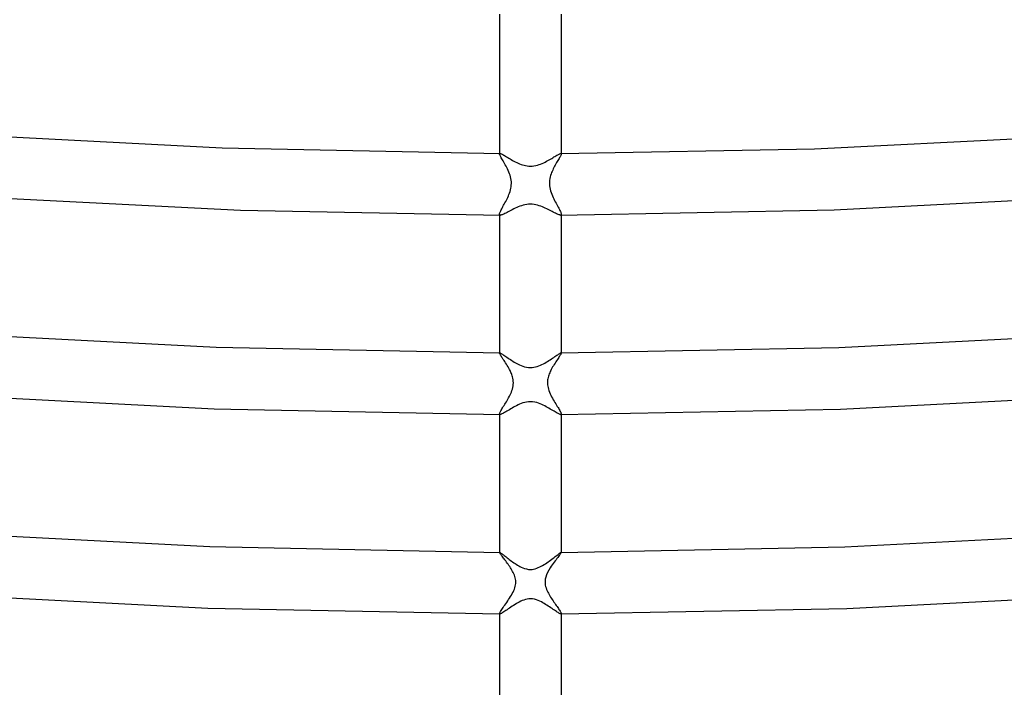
# Model space of a CAD drawing. Header units: millimetres. Extents: x -305 to 305, y -173 to 291.
# Tile 5 of 95: x -33 to 31, y -130 to -87. Entities that reach past the tile are written whole.
import ezdxf

# ---------------------------------------------------------------- set-up
doc = ezdxf.new("R2010")
doc.units = ezdxf.units.MM
doc.layers.add('HIDDEN', color=7, linetype='Continuous')
doc.layers.add('THICK', color=7, linetype='Continuous')

msp = doc.modelspace()

# ---------------------------------------------------------------- linework, layer by layer
at = {"layer": 'HIDDEN'}
for p, q in [((-2, -95.427), (-2, -95.459)), ((-2, -95.459), (-1.999, -95.449)), ((-1.997, -95.484), (-2, -95.459)), ((-1.999, -95.449), (-1.997, -95.441)), ((-1.997, -95.441), (-1.992, -95.435)), ((-1.987, -95.515), (-1.997, -95.484)), ((-1.992, -95.435), (-1.986, -95.431)), ((-1.97, -95.554), (-1.987, -95.515)), ((-1.986, -95.431), (-1.978, -95.428)), ((-1.978, -95.428), (-1.969, -95.427)), ((-1.948, -95.599), (-1.97, -95.554)), ((-1.921, -95.65), (-1.948, -95.599)), ((-1.889, -95.708), (-1.921, -95.65)), ((-1.853, -95.77), (-1.889, -95.708)), ((-1.813, -95.838), (-1.853, -95.77)), ((-1.77, -95.911), (-1.813, -95.838)), ((-1.724, -95.988), (-1.77, -95.911)), ((1.748, -95.948), (1.705, -96.022)), ((1.79, -95.878), (1.748, -95.948)), ((1.829, -95.811), (1.79, -95.878)), ((1.865, -95.749), (1.829, -95.811)), ((1.898, -95.692), (1.865, -95.749)), ((1.927, -95.639), (1.898, -95.692)), ((1.952, -95.591), (1.927, -95.639)), ((1.973, -95.549), (1.952, -95.591)), ((1.988, -95.513), (1.973, -95.549)), ((1.979, -95.428), (1.985, -95.43)), ((1.985, -95.43), (1.991, -95.434)), ((1.997, -95.483), (1.988, -95.513)), ((1.991, -95.434), (1.995, -95.438)), ((1.995, -95.438), (1.998, -95.444)), ((2, -95.459), (1.997, -95.483)), ((1.998, -95.444), (1.999, -95.451)), ((1.999, -95.451), (2, -95.459)), ((2, -95.428), (2, -95.459)), ((-1.677, -96.069), (-1.724, -95.988)), ((-1.629, -96.155), (-1.677, -96.069)), ((-1.58, -96.243), (-1.629, -96.155)), ((-1.532, -96.335), (-1.58, -96.243)), ((-1.485, -96.429), (-1.532, -96.335)), ((-1.437, -96.53), (-1.485, -96.429)), ((-1.393, -96.634), (-1.437, -96.53)), ((1.412, -96.587), (1.379, -96.669)), ((1.447, -96.507), (1.412, -96.587)), ((1.485, -96.429), (1.447, -96.507)), ((1.527, -96.343), (1.485, -96.429)), ((1.571, -96.259), (1.527, -96.343)), ((1.616, -96.178), (1.571, -96.259)), ((1.661, -96.098), (1.616, -96.178)), ((1.705, -96.022), (1.661, -96.098)), ((-1.352, -96.739), (-1.393, -96.634)), ((-1.317, -96.845), (-1.352, -96.739)), ((-1.288, -96.95), (-1.317, -96.845)), ((-1.265, -97.056), (-1.288, -96.95)), ((-1.248, -97.162), (-1.265, -97.056)), ((-1.238, -97.268), (-1.248, -97.162)), ((1.246, -97.174), (1.237, -97.291)), ((1.264, -97.061), (1.246, -97.174)), ((1.287, -96.953), (1.264, -97.061)), ((1.315, -96.851), (1.287, -96.953)), ((1.346, -96.756), (1.315, -96.851)), ((1.379, -96.669), (1.346, -96.756)), ((-1.323, -97.896), (-1.294, -97.793)), ((-1.294, -97.793), (-1.27, -97.689)), ((-1.27, -97.689), (-1.252, -97.584)), ((-1.252, -97.584), (-1.24, -97.479)), ((-1.24, -97.479), (-1.236, -97.374)), ((-1.236, -97.374), (-1.238, -97.268)), ((1.237, -97.291), (1.237, -97.407)), ((1.237, -97.407), (1.244, -97.522)), ((1.244, -97.522), (1.26, -97.636)), ((1.26, -97.636), (1.283, -97.75)), ((1.283, -97.75), (1.313, -97.862)), ((1.313, -97.862), (1.347, -97.971)), ((-1.606, -98.547), (-1.562, -98.46)), ((-1.562, -98.46), (-1.518, -98.372)), ((-1.518, -98.372), (-1.475, -98.282)), ((-1.475, -98.282), (-1.433, -98.189)), ((-1.433, -98.189), (-1.393, -98.094)), ((-1.393, -98.094), (-1.356, -97.996)), ((-1.356, -97.996), (-1.323, -97.896)), ((1.347, -97.971), (1.386, -98.076)), ((1.386, -98.076), (1.429, -98.179)), ((1.429, -98.179), (1.473, -98.278)), ((1.473, -98.278), (1.519, -98.376)), ((1.519, -98.376), (1.567, -98.472)), ((1.567, -98.472), (1.616, -98.566)), ((-1.951, -99.199), (-1.925, -99.143)), ((-1.925, -99.143), (-1.895, -99.082)), ((-1.895, -99.082), (-1.86, -99.016)), ((-1.86, -99.016), (-1.823, -98.946)), ((-1.823, -98.946), (-1.782, -98.872)), ((-1.782, -98.872), (-1.74, -98.795)), ((-1.74, -98.795), (-1.696, -98.715)), ((-1.696, -98.715), (-1.651, -98.632)), ((-1.651, -98.632), (-1.606, -98.547)), ((1.616, -98.566), (1.665, -98.657)), ((1.665, -98.657), (1.713, -98.745)), ((1.713, -98.745), (1.76, -98.831)), ((1.76, -98.831), (1.804, -98.912)), ((1.804, -98.912), (1.846, -98.989)), ((1.846, -98.989), (1.884, -99.061)), ((1.884, -99.061), (1.917, -99.127)), ((1.917, -99.127), (1.946, -99.188)), ((-2, -99.365), (-1.997, -99.333)), ((-1.998, -99.387), (-2, -99.365)), ((-1.991, -99.404), (-1.998, -99.387)), ((-1.997, -99.333), (-1.987, -99.294)), ((-1.98, -99.416), (-1.991, -99.404)), ((-1.987, -99.294), (-1.972, -99.249)), ((-1.964, -99.424), (-1.98, -99.416)), ((-1.972, -99.249), (-1.951, -99.199)), ((-1.944, -99.427), (-1.964, -99.424)), ((-1.92, -99.426), (-1.944, -99.427)), ((1.957, -99.426), (1.937, -99.427)), ((1.946, -99.188), (1.969, -99.242)), ((1.972, -99.421), (1.957, -99.426)), ((1.969, -99.242), (1.986, -99.291)), ((1.984, -99.412), (1.972, -99.421)), ((1.993, -99.4), (1.984, -99.412)), ((1.986, -99.291), (1.996, -99.332)), ((1.998, -99.385), (1.993, -99.4)), ((1.996, -99.332), (2, -99.366)), ((2, -99.366), (1.998, -99.385)), ((-2, -108.387), (-2, -108.403)), ((-2, -108.398), (-1.998, -108.394)), ((-2, -108.403), (-2, -108.398)), ((-1.997, -108.423), (-2, -108.403)), ((-1.998, -108.394), (-1.996, -108.391)), ((-1.986, -108.449), (-1.997, -108.423)), ((-1.996, -108.391), (-1.993, -108.388)), ((-1.993, -108.388), (-1.988, -108.387)), ((-1.988, -108.387), (-1.983, -108.387)), ((-1.97, -108.482), (-1.986, -108.449)), ((-1.947, -108.521), (-1.97, -108.482)), ((-1.919, -108.567), (-1.947, -108.521)), ((-1.886, -108.619), (-1.919, -108.567)), ((-1.848, -108.676), (-1.886, -108.619)), ((-1.806, -108.738), (-1.848, -108.676)), ((-1.761, -108.806), (-1.806, -108.738)), ((1.84, -108.688), (1.797, -108.752)), ((1.879, -108.629), (1.84, -108.688)), ((1.914, -108.575), (1.879, -108.629)), ((1.944, -108.527), (1.914, -108.575)), ((1.968, -108.485), (1.944, -108.527)), ((1.985, -108.451), (1.968, -108.485)), ((1.983, -108.387), (1.988, -108.387)), ((1.996, -108.423), (1.985, -108.451)), ((1.988, -108.387), (1.993, -108.388)), ((1.993, -108.388), (1.996, -108.391)), ((1.996, -108.391), (1.998, -108.394)), ((2, -108.403), (1.996, -108.423)), ((1.998, -108.394), (2, -108.398)), ((2, -108.387), (2, -108.403)), ((2, -108.398), (2, -108.403)), ((-1.713, -108.878), (-1.761, -108.806)), ((-1.662, -108.954), (-1.713, -108.878)), ((-1.609, -109.034), (-1.662, -108.954)), ((-1.556, -109.118), (-1.609, -109.034)), ((-1.502, -109.205), (-1.556, -109.118)), ((-1.448, -109.296), (-1.502, -109.205)), ((-1.395, -109.388), (-1.448, -109.296)), ((1.444, -109.301), (1.395, -109.388)), ((1.495, -109.215), (1.444, -109.301)), ((1.547, -109.131), (1.495, -109.215)), ((1.599, -109.049), (1.547, -109.131)), ((1.651, -108.97), (1.599, -109.049)), ((1.702, -108.894), (1.651, -108.97)), ((1.751, -108.821), (1.702, -108.894)), ((1.797, -108.752), (1.751, -108.821)), ((-1.359, -109.454), (-1.395, -109.388)), ((-1.325, -109.52), (-1.359, -109.454)), ((-1.293, -109.587), (-1.325, -109.52)), ((-1.262, -109.655), (-1.293, -109.587)), ((-1.233, -109.723), (-1.262, -109.655)), ((-1.206, -109.792), (-1.233, -109.723)), ((-1.181, -109.867), (-1.206, -109.792)), ((-1.157, -109.949), (-1.181, -109.867)), ((-1.136, -110.037), (-1.157, -109.949)), ((1.148, -109.985), (1.131, -110.064)), ((1.169, -109.907), (1.148, -109.985)), ((1.193, -109.829), (1.169, -109.907)), ((1.221, -109.753), (1.193, -109.829)), ((1.252, -109.678), (1.221, -109.753)), ((1.285, -109.603), (1.252, -109.678)), ((1.32, -109.53), (1.285, -109.603)), ((1.357, -109.459), (1.32, -109.53)), ((1.395, -109.388), (1.357, -109.459)), ((-1.169, -110.733), (-1.143, -110.633)), ((-1.143, -110.633), (-1.124, -110.534)), ((-1.12, -110.131), (-1.136, -110.037)), ((-1.124, -110.534), (-1.112, -110.434)), ((-1.11, -110.232), (-1.12, -110.131)), ((-1.112, -110.434), (-1.107, -110.333)), ((-1.107, -110.333), (-1.11, -110.232)), ((1.11, -110.223), (1.107, -110.303)), ((1.107, -110.303), (1.108, -110.385)), ((1.108, -110.385), (1.115, -110.468)), ((1.118, -110.143), (1.11, -110.223)), ((1.115, -110.468), (1.127, -110.554)), ((1.131, -110.064), (1.118, -110.143)), ((1.127, -110.554), (1.146, -110.644)), ((1.146, -110.644), (1.171, -110.738)), ((-1.462, -111.384), (-1.413, -111.296)), ((-1.413, -111.296), (-1.365, -111.207)), ((-1.365, -111.207), (-1.32, -111.116)), ((-1.32, -111.116), (-1.276, -111.023)), ((-1.276, -111.023), (-1.236, -110.927)), ((-1.236, -110.927), (-1.2, -110.831)), ((-1.2, -110.831), (-1.169, -110.733)), ((1.171, -110.738), (1.202, -110.837)), ((1.202, -110.837), (1.241, -110.938)), ((1.241, -110.938), (1.284, -111.039)), ((1.284, -111.039), (1.331, -111.138)), ((1.331, -111.138), (1.38, -111.236)), ((1.38, -111.236), (1.432, -111.332)), ((-1.805, -111.95), (-1.76, -111.877)), ((-1.76, -111.877), (-1.713, -111.801)), ((-1.713, -111.801), (-1.664, -111.722)), ((-1.664, -111.722), (-1.614, -111.641)), ((-1.614, -111.641), (-1.563, -111.557)), ((-1.563, -111.557), (-1.512, -111.471)), ((-1.512, -111.471), (-1.462, -111.384)), ((1.432, -111.332), (1.486, -111.426)), ((1.486, -111.426), (1.54, -111.518)), ((1.54, -111.518), (1.594, -111.608)), ((1.594, -111.608), (1.647, -111.695)), ((1.647, -111.695), (1.699, -111.778)), ((1.699, -111.778), (1.749, -111.858)), ((1.749, -111.858), (1.796, -111.935)), ((1.796, -111.935), (1.84, -112.007)), ((-2, -112.346), (-1.996, -112.318)), ((-1.999, -112.359), (-2, -112.346)), ((-1.996, -112.369), (-1.999, -112.359)), ((-1.996, -112.318), (-1.986, -112.284)), ((-1.99, -112.377), (-1.996, -112.369)), ((-1.982, -112.382), (-1.99, -112.377)), ((-1.986, -112.284), (-1.969, -112.242)), ((-1.972, -112.386), (-1.982, -112.382)), ((-1.959, -112.387), (-1.972, -112.386)), ((-1.969, -112.242), (-1.946, -112.194)), ((-1.946, -112.194), (-1.918, -112.141)), ((-1.918, -112.141), (-1.884, -112.082)), ((-1.884, -112.082), (-1.847, -112.018)), ((-1.847, -112.018), (-1.805, -111.95)), ((1.84, -112.007), (1.879, -112.073)), ((1.879, -112.073), (1.914, -112.135)), ((1.914, -112.135), (1.944, -112.19)), ((1.944, -112.19), (1.968, -112.24)), ((1.972, -112.386), (1.959, -112.387)), ((1.968, -112.24), (1.986, -112.282)), ((1.982, -112.382), (1.972, -112.386)), ((1.99, -112.377), (1.982, -112.382)), ((1.986, -112.282), (1.996, -112.318)), ((1.995, -112.369), (1.99, -112.377)), ((1.999, -112.359), (1.995, -112.369)), ((1.996, -112.318), (2, -112.346)), ((2, -112.346), (1.999, -112.359)), ((-2, -121.346), (-2, -121.353)), ((-2, -121.351), (-1.999, -121.349)), ((-2, -121.353), (-2, -121.351)), ((-1.997, -121.365), (-2, -121.353)), ((-1.999, -121.349), (-1.998, -121.348)), ((-1.998, -121.348), (-1.997, -121.347)), ((-1.997, -121.347), (-1.995, -121.346)), ((-1.988, -121.383), (-1.997, -121.365)), ((-1.995, -121.346), (-1.993, -121.346)), ((-1.974, -121.407), (-1.988, -121.383)), ((-1.954, -121.437), (-1.974, -121.407)), ((-1.93, -121.471), (-1.954, -121.437)), ((-1.901, -121.511), (-1.93, -121.471)), ((-1.867, -121.555), (-1.901, -121.511)), ((1.905, -121.505), (1.867, -121.556)), ((1.938, -121.459), (1.905, -121.505)), ((1.965, -121.421), (1.938, -121.459)), ((1.984, -121.39), (1.965, -121.421)), ((1.996, -121.367), (1.984, -121.39)), ((1.993, -121.346), (1.995, -121.346)), ((1.995, -121.346), (1.997, -121.347)), ((2, -121.353), (1.996, -121.367)), ((1.997, -121.347), (1.998, -121.348)), ((1.998, -121.348), (1.999, -121.349)), ((1.999, -121.349), (2, -121.351)), ((2, -121.346), (2, -121.353)), ((2, -121.351), (2, -121.353)), ((-1.83, -121.604), (-1.867, -121.555)), ((-1.79, -121.657), (-1.83, -121.604)), ((-1.747, -121.714), (-1.79, -121.657)), ((-1.701, -121.774), (-1.747, -121.714)), ((-1.653, -121.837), (-1.701, -121.774)), ((-1.603, -121.904), (-1.653, -121.837)), ((-1.551, -121.973), (-1.603, -121.904)), ((-1.499, -122.045), (-1.551, -121.973)), ((-1.446, -122.119), (-1.499, -122.045)), ((-1.394, -122.194), (-1.446, -122.119)), ((1.416, -122.161), (1.353, -122.254)), ((1.48, -122.071), (1.416, -122.161)), ((1.543, -121.984), (1.48, -122.071)), ((1.605, -121.901), (1.543, -121.984)), ((1.664, -121.822), (1.605, -121.901)), ((1.72, -121.748), (1.664, -121.822)), ((1.773, -121.679), (1.72, -121.748)), ((1.822, -121.615), (1.773, -121.679)), ((1.867, -121.556), (1.822, -121.615)), ((-1.342, -122.271), (-1.394, -122.194)), ((-1.292, -122.348), (-1.342, -122.271)), ((-1.243, -122.426), (-1.292, -122.348)), ((-1.197, -122.505), (-1.243, -122.426)), ((-1.153, -122.585), (-1.197, -122.505)), ((-1.113, -122.664), (-1.153, -122.585)), ((-1.075, -122.746), (-1.113, -122.664)), ((-1.04, -122.83), (-1.075, -122.746)), ((1.047, -122.812), (0.998, -122.956)), ((1.116, -122.656), (1.047, -122.812)), ((1.199, -122.501), (1.116, -122.656)), ((1.292, -122.348), (1.199, -122.501)), ((1.353, -122.254), (1.292, -122.348)), ((-1.01, -122.916), (-1.04, -122.83)), ((-0.985, -123.005), (-1.01, -122.916)), ((-0.967, -123.095), (-0.985, -123.005)), ((-0.956, -123.185), (-0.967, -123.095)), ((-0.966, -123.458), (-0.955, -123.366)), ((-0.952, -123.275), (-0.956, -123.185)), ((-0.955, -123.366), (-0.952, -123.275)), ((0.955, -123.19), (0.952, -123.286)), ((0.952, -123.286), (0.957, -123.381)), ((0.969, -123.082), (0.955, -123.19)), ((0.957, -123.381), (0.969, -123.475)), ((0.998, -122.956), (0.969, -123.082)), ((-1.231, -124.121), (-1.177, -124.024)), ((-1.177, -124.024), (-1.127, -123.927)), ((-1.127, -123.927), (-1.082, -123.83)), ((-1.082, -123.83), (-1.043, -123.736)), ((-1.043, -123.736), (-1.011, -123.642)), ((-1.011, -123.642), (-0.985, -123.55)), ((-0.985, -123.55), (-0.966, -123.458)), ((0.969, -123.475), (0.989, -123.568)), ((0.989, -123.568), (1.016, -123.66)), ((1.016, -123.66), (1.049, -123.75)), ((1.049, -123.75), (1.086, -123.839)), ((1.086, -123.839), (1.126, -123.925)), ((1.126, -123.925), (1.169, -124.009)), ((1.169, -124.009), (1.214, -124.091)), ((1.214, -124.091), (1.262, -124.173)), ((-1.66, -124.77), (-1.6, -124.684)), ((-1.6, -124.684), (-1.538, -124.595)), ((-1.538, -124.595), (-1.474, -124.503)), ((-1.474, -124.503), (-1.412, -124.41)), ((-1.412, -124.41), (-1.349, -124.314)), ((-1.349, -124.314), (-1.289, -124.218)), ((-1.289, -124.218), (-1.231, -124.121)), ((1.262, -124.173), (1.312, -124.254)), ((1.312, -124.254), (1.363, -124.336)), ((1.363, -124.336), (1.416, -124.416)), ((1.416, -124.416), (1.47, -124.496)), ((1.47, -124.496), (1.523, -124.575)), ((1.523, -124.575), (1.577, -124.652)), ((1.577, -124.652), (1.629, -124.727)), ((1.629, -124.727), (1.68, -124.799)), ((-2, -125.322), (-1.996, -125.299)), ((-1.999, -125.33), (-2, -125.322)), ((-1.997, -125.335), (-1.999, -125.33)), ((-1.994, -125.34), (-1.997, -125.335)), ((-1.996, -125.299), (-1.984, -125.267)), ((-1.989, -125.343), (-1.994, -125.34)), ((-1.984, -125.345), (-1.989, -125.343)), ((-1.984, -125.267), (-1.964, -125.227)), ((-1.976, -125.346), (-1.984, -125.345)), ((-1.964, -125.227), (-1.937, -125.18)), ((-1.937, -125.18), (-1.904, -125.126)), ((-1.904, -125.126), (-1.865, -125.066)), ((-1.865, -125.066), (-1.82, -124.999)), ((-1.82, -124.999), (-1.77, -124.928)), ((-1.77, -124.928), (-1.717, -124.851)), ((-1.717, -124.851), (-1.66, -124.77)), ((1.68, -124.799), (1.729, -124.869)), ((1.729, -124.869), (1.775, -124.934)), ((1.775, -124.934), (1.818, -124.997)), ((1.818, -124.997), (1.857, -125.055)), ((1.857, -125.055), (1.893, -125.109)), ((1.893, -125.109), (1.924, -125.158)), ((1.924, -125.158), (1.951, -125.202)), ((1.951, -125.202), (1.972, -125.241)), ((1.972, -125.241), (1.987, -125.274)), ((1.983, -125.345), (1.976, -125.346)), ((1.989, -125.343), (1.983, -125.345)), ((1.987, -125.274), (1.997, -125.301)), ((1.994, -125.34), (1.989, -125.343)), ((1.997, -125.335), (1.994, -125.34)), ((1.997, -125.301), (2, -125.322)), ((1.999, -125.329), (1.997, -125.335)), ((2, -125.322), (1.999, -125.329))]:
    msp.add_line(p, q, dxfattribs=at)
at = {"layer": 'THICK'}
for p, q in [((-2, -86.38), (-2, -95.427)), ((2, -86.38), (2, -95.428)), ((-37.961, -94.124), (-20.016, -95.069)), ((18.456, -95.123), (36.809, -94.203)), ((-20.016, -95.069), (-1.969, -95.427)), ((1.979, -95.428), (18.456, -95.123)), ((-1.969, -95.427), (-1.945, -95.431)), ((-1.945, -95.431), (-1.915, -95.44)), ((-1.915, -95.44), (-1.878, -95.456)), ((-1.878, -95.456), (-1.836, -95.476)), ((-1.836, -95.476), (-1.788, -95.502)), ((-1.788, -95.502), (-1.735, -95.532)), ((-1.735, -95.532), (-1.677, -95.567)), ((-1.677, -95.567), (-1.614, -95.605)), ((-1.614, -95.605), (-1.547, -95.645)), ((-1.547, -95.645), (-1.476, -95.689)), ((-1.476, -95.689), (-1.401, -95.734)), ((-1.401, -95.734), (-1.323, -95.78)), ((-1.323, -95.78), (-1.242, -95.828)), ((-1.242, -95.828), (-1.157, -95.876)), ((-1.157, -95.876), (-1.07, -95.923)), ((-1.07, -95.923), (-0.981, -95.97)), ((0.959, -95.981), (1.051, -95.934)), ((1.051, -95.934), (1.139, -95.886)), ((1.139, -95.886), (1.224, -95.838)), ((1.224, -95.838), (1.306, -95.791)), ((1.306, -95.791), (1.385, -95.744)), ((1.385, -95.744), (1.46, -95.699)), ((1.46, -95.699), (1.531, -95.655)), ((1.531, -95.655), (1.598, -95.614)), ((1.598, -95.614), (1.661, -95.576)), ((1.661, -95.576), (1.72, -95.541)), ((1.72, -95.541), (1.773, -95.511)), ((1.773, -95.511), (1.821, -95.484)), ((1.821, -95.484), (1.865, -95.462)), ((1.865, -95.462), (1.902, -95.445)), ((1.902, -95.445), (1.934, -95.434)), ((1.934, -95.434), (1.959, -95.428)), ((1.959, -95.428), (1.979, -95.428)), ((-0.981, -95.97), (-0.89, -96.015)), ((-0.89, -96.015), (-0.797, -96.058)), ((-0.797, -96.058), (-0.703, -96.098)), ((-0.703, -96.098), (-0.608, -96.134)), ((-0.608, -96.134), (-0.511, -96.167)), ((-0.511, -96.167), (-0.412, -96.195)), ((-0.412, -96.195), (-0.311, -96.217)), ((-0.311, -96.217), (-0.208, -96.234)), ((-0.208, -96.234), (-0.104, -96.245)), ((-0.104, -96.245), (0, -96.248)), ((0, -96.248), (0.117, -96.244)), ((0.117, -96.244), (0.232, -96.231)), ((0.232, -96.231), (0.345, -96.21)), ((0.345, -96.21), (0.455, -96.183)), ((0.455, -96.183), (0.562, -96.15)), ((0.562, -96.15), (0.666, -96.113)), ((0.666, -96.113), (0.767, -96.071)), ((0.767, -96.071), (0.865, -96.027)), ((0.865, -96.027), (0.959, -95.981)), ((-37.772, -98.146), (-18.838, -99.112)), ((19.735, -99.081), (37.438, -98.169)), ((-18.838, -99.112), (-1.92, -99.426)), ((-1.267, -99.125), (-1.354, -99.17)), ((-1.177, -99.079), (-1.267, -99.125)), ((-1.084, -99.032), (-1.177, -99.079)), ((-0.989, -98.987), (-1.084, -99.032)), ((-0.892, -98.943), (-0.989, -98.987)), ((-0.792, -98.9), (-0.892, -98.943)), ((-0.688, -98.86), (-0.792, -98.9)), ((-0.581, -98.823), (-0.688, -98.86)), ((-0.47, -98.79), (-0.581, -98.823)), ((-0.357, -98.763), (-0.47, -98.79)), ((-0.24, -98.742), (-0.357, -98.763)), ((-0.121, -98.729), (-0.24, -98.742)), ((0, -98.725), (-0.121, -98.729)), ((0.118, -98.729), (0, -98.725)), ((0.235, -98.741), (0.118, -98.729)), ((0.351, -98.761), (0.235, -98.741)), ((0.464, -98.788), (0.351, -98.761)), ((0.572, -98.82), (0.464, -98.788)), ((0.677, -98.855), (0.572, -98.82)), ((0.777, -98.894), (0.677, -98.855)), ((0.873, -98.934), (0.777, -98.894)), ((0.967, -98.977), (0.873, -98.934)), ((1.06, -99.02), (0.967, -98.977)), ((1.15, -99.065), (1.06, -99.02)), ((1.238, -99.11), (1.15, -99.065)), ((1.324, -99.155), (1.238, -99.11)), ((1.938, -99.427), (19.735, -99.081)), ((-2, -99.366), (-2, -108.387)), ((-1.882, -99.419), (-1.92, -99.426)), ((-1.836, -99.405), (-1.882, -99.419)), ((-1.784, -99.385), (-1.836, -99.405)), ((-1.726, -99.36), (-1.784, -99.385)), ((-1.662, -99.33), (-1.726, -99.36)), ((-1.592, -99.295), (-1.662, -99.33)), ((-1.517, -99.256), (-1.592, -99.295)), ((-1.438, -99.214), (-1.517, -99.256)), ((-1.354, -99.17), (-1.438, -99.214)), ((1.407, -99.198), (1.324, -99.155)), ((1.486, -99.24), (1.407, -99.198)), ((1.562, -99.279), (1.486, -99.24)), ((1.632, -99.315), (1.562, -99.279)), ((1.698, -99.347), (1.632, -99.315)), ((1.758, -99.375), (1.698, -99.347)), ((1.813, -99.397), (1.758, -99.375)), ((1.862, -99.414), (1.813, -99.397)), ((1.903, -99.424), (1.862, -99.414)), ((1.937, -99.427), (1.903, -99.424)), ((2, -99.366), (2, -108.387)), ((-38.763, -107.056), (-20.425, -108.021)), ((20.031, -108.035), (37.981, -107.11)), ((-20.425, -108.021), (-1.983, -108.387)), ((1.983, -108.387), (20.031, -108.035)), ((-1.983, -108.387), (-1.964, -108.39)), ((-1.964, -108.39), (-1.939, -108.4)), ((-1.939, -108.4), (-1.906, -108.417)), ((-1.906, -108.417), (-1.868, -108.439)), ((-1.868, -108.439), (-1.823, -108.467)), ((-1.823, -108.467), (-1.773, -108.5)), ((-1.773, -108.5), (-1.718, -108.537)), ((-1.718, -108.537), (-1.658, -108.578)), ((-1.658, -108.578), (-1.594, -108.622)), ((-1.594, -108.622), (-1.525, -108.669)), ((-1.525, -108.669), (-1.453, -108.719)), ((-1.453, -108.719), (-1.377, -108.77)), ((1.365, -108.778), (1.443, -108.726)), ((1.443, -108.726), (1.517, -108.675)), ((1.517, -108.675), (1.588, -108.626)), ((1.588, -108.626), (1.654, -108.581)), ((1.654, -108.581), (1.715, -108.539)), ((1.715, -108.539), (1.772, -108.501)), ((1.772, -108.501), (1.822, -108.468)), ((1.822, -108.468), (1.868, -108.439)), ((1.868, -108.439), (1.907, -108.417)), ((1.907, -108.417), (1.939, -108.4)), ((1.939, -108.4), (1.964, -108.39)), ((1.964, -108.39), (1.983, -108.387)), ((-1.377, -108.77), (-1.298, -108.823)), ((-1.298, -108.823), (-1.217, -108.875)), ((-1.217, -108.875), (-1.134, -108.928)), ((-1.134, -108.928), (-1.05, -108.98)), ((-1.05, -108.98), (-0.964, -109.03)), ((-0.964, -109.03), (-0.877, -109.078)), ((-0.877, -109.078), (-0.789, -109.124)), ((-0.789, -109.124), (-0.7, -109.167)), ((-0.7, -109.167), (-0.602, -109.21)), ((-0.602, -109.21), (-0.495, -109.25)), ((-0.495, -109.25), (-0.38, -109.286)), ((-0.38, -109.286), (-0.258, -109.315)), ((-0.258, -109.315), (-0.129, -109.334)), ((-0.129, -109.334), (0, -109.34)), ((0, -109.34), (0.116, -109.335)), ((0.116, -109.335), (0.23, -109.32)), ((0.23, -109.32), (0.341, -109.297)), ((0.341, -109.297), (0.449, -109.266)), ((0.449, -109.266), (0.553, -109.229)), ((0.553, -109.229), (0.654, -109.187)), ((0.654, -109.187), (0.753, -109.142)), ((0.753, -109.142), (0.848, -109.094)), ((0.848, -109.094), (0.94, -109.043)), ((0.94, -109.043), (1.029, -108.992)), ((1.029, -108.992), (1.116, -108.939)), ((1.116, -108.939), (1.201, -108.886)), ((1.201, -108.886), (1.284, -108.832)), ((1.284, -108.832), (1.365, -108.778)), ((-39.011, -111.049), (-20.537, -112.02)), ((20.145, -112.034), (38.233, -111.102)), ((-1.097, -111.922), (-1.19, -111.975)), ((-1.003, -111.87), (-1.097, -111.922)), ((-0.906, -111.819), (-1.003, -111.87)), ((-0.805, -111.769), (-0.906, -111.819)), ((-0.7, -111.722), (-0.805, -111.769)), ((-0.592, -111.678), (-0.7, -111.722)), ((-0.481, -111.639), (-0.592, -111.678)), ((-0.366, -111.605), (-0.481, -111.639)), ((-0.247, -111.58), (-0.366, -111.605)), ((-0.125, -111.564), (-0.247, -111.58)), ((0, -111.558), (-0.125, -111.564)), ((0.14, -111.565), (0, -111.558)), ((0.278, -111.586), (0.14, -111.565)), ((0.409, -111.617), (0.278, -111.586)), ((0.531, -111.655), (0.409, -111.617)), ((0.642, -111.697), (0.531, -111.655)), ((0.742, -111.74), (0.642, -111.697)), ((0.837, -111.785), (0.742, -111.74)), ((0.931, -111.832), (0.837, -111.785)), ((1.024, -111.881), (0.931, -111.832)), ((1.115, -111.932), (1.024, -111.881)), ((1.205, -111.984), (1.115, -111.932)), ((-20.537, -112.02), (-1.959, -112.387)), ((-2, -112.346), (-2, -121.346)), ((-1.93, -112.383), (-1.959, -112.387)), ((-1.893, -112.372), (-1.93, -112.383)), ((-1.848, -112.353), (-1.893, -112.372)), ((-1.796, -112.329), (-1.848, -112.353)), ((-1.738, -112.298), (-1.796, -112.329)), ((-1.674, -112.262), (-1.738, -112.298)), ((-1.604, -112.222), (-1.674, -112.262)), ((-1.529, -112.177), (-1.604, -112.222)), ((-1.449, -112.129), (-1.529, -112.177)), ((-1.366, -112.079), (-1.449, -112.129)), ((-1.279, -112.027), (-1.366, -112.079)), ((-1.19, -111.975), (-1.279, -112.027)), ((1.292, -112.035), (1.205, -111.984)), ((1.377, -112.086), (1.292, -112.035)), ((1.459, -112.135), (1.377, -112.086)), ((1.536, -112.181), (1.459, -112.135)), ((1.609, -112.225), (1.536, -112.181)), ((1.677, -112.264), (1.609, -112.225)), ((1.74, -112.299), (1.677, -112.264)), ((1.797, -112.329), (1.74, -112.299)), ((1.848, -112.354), (1.797, -112.329)), ((1.892, -112.372), (1.848, -112.354)), ((1.929, -112.383), (1.892, -112.372)), ((1.959, -112.387), (1.929, -112.383)), ((1.959, -112.387), (20.145, -112.034)), ((2, -112.346), (2, -121.346)), ((-39.561, -119.989), (-20.83, -120.974)), ((20.432, -120.988), (38.771, -120.043)), ((-20.83, -120.974), (-1.993, -121.346)), ((-1.993, -121.346), (-1.981, -121.349)), ((-1.981, -121.349), (-1.964, -121.357)), ((-1.964, -121.357), (-1.94, -121.372)), ((-1.94, -121.372), (-1.912, -121.391)), ((-1.912, -121.391), (-1.878, -121.415)), ((-1.878, -121.415), (-1.839, -121.444)), ((-1.839, -121.444), (-1.795, -121.478)), ((-1.795, -121.478), (-1.746, -121.515)), ((-1.746, -121.515), (-1.694, -121.556)), ((1.68, -121.566), (1.741, -121.519)), ((1.741, -121.519), (1.797, -121.476)), ((1.797, -121.476), (1.847, -121.438)), ((1.847, -121.438), (1.89, -121.406)), ((1.89, -121.406), (1.927, -121.38)), ((1.927, -121.38), (1.957, -121.362)), ((1.957, -121.362), (1.979, -121.35)), ((1.979, -121.35), (1.993, -121.346)), ((1.993, -121.346), (20.432, -120.988)), ((-1.694, -121.556), (-1.637, -121.6)), ((-1.637, -121.6), (-1.577, -121.647)), ((-1.577, -121.647), (-1.514, -121.696)), ((-1.514, -121.696), (-1.447, -121.747)), ((-1.447, -121.747), (-1.377, -121.8)), ((-1.377, -121.8), (-1.305, -121.854)), ((-1.305, -121.854), (-1.23, -121.909)), ((-1.23, -121.909), (-1.154, -121.963)), ((-1.154, -121.963), (-1.077, -122.017)), ((-1.077, -122.017), (-0.999, -122.07)), ((-0.999, -122.07), (-0.92, -122.121)), ((-0.92, -122.121), (-0.841, -122.171)), ((-0.841, -122.171), (-0.761, -122.218)), ((0.796, -122.197), (0.884, -122.144)), ((0.884, -122.144), (0.971, -122.088)), ((0.971, -122.088), (1.058, -122.031)), ((1.058, -122.031), (1.144, -121.971)), ((1.144, -121.971), (1.228, -121.911)), ((1.228, -121.911), (1.311, -121.85)), ((1.311, -121.85), (1.391, -121.789)), ((1.391, -121.789), (1.47, -121.73)), ((1.47, -121.73), (1.544, -121.672)), ((1.544, -121.672), (1.614, -121.618)), ((1.614, -121.618), (1.68, -121.566)), ((-0.761, -122.218), (-0.681, -122.262)), ((-0.681, -122.262), (-0.591, -122.307)), ((-0.591, -122.307), (-0.49, -122.352)), ((-0.49, -122.352), (-0.379, -122.394)), ((-0.379, -122.394), (-0.258, -122.427)), ((-0.258, -122.427), (-0.131, -122.45)), ((-0.131, -122.45), (0, -122.458)), ((0, -122.458), (0.106, -122.453)), ((0.106, -122.453), (0.212, -122.437)), ((0.212, -122.437), (0.315, -122.413)), ((0.315, -122.413), (0.417, -122.38)), ((0.417, -122.38), (0.515, -122.341)), ((0.515, -122.341), (0.612, -122.297)), ((0.612, -122.297), (0.705, -122.249)), ((0.705, -122.249), (0.796, -122.197)), ((-39.814, -123.981), (-20.948, -124.972)), ((20.551, -124.986), (39.026, -124.035)), ((-0.998, -124.732), (-1.089, -124.789)), ((-0.906, -124.676), (-0.998, -124.732)), ((-0.814, -124.623), (-0.906, -124.676)), ((-0.721, -124.573), (-0.814, -124.623)), ((-0.626, -124.526), (-0.721, -124.573)), ((-0.527, -124.482), (-0.626, -124.526)), ((-0.426, -124.443), (-0.527, -124.482)), ((-0.323, -124.411), (-0.426, -124.443)), ((-0.217, -124.386), (-0.323, -124.411)), ((-0.109, -124.371), (-0.217, -124.386)), ((0, -124.365), (-0.109, -124.371)), ((0.137, -124.374), (0, -124.365)), ((0.27, -124.397), (0.137, -124.374)), ((0.396, -124.433), (0.27, -124.397)), ((0.513, -124.476), (0.396, -124.433)), ((0.62, -124.523), (0.513, -124.476)), ((0.716, -124.571), (0.62, -124.523)), ((0.807, -124.619), (0.716, -124.571)), ((0.897, -124.671), (0.807, -124.619)), ((0.987, -124.725), (0.897, -124.671)), ((1.075, -124.781), (0.987, -124.725)), ((-20.948, -124.972), (-1.976, -125.346)), ((-2, -125.322), (-2, -134.307)), ((-1.952, -125.342), (-1.976, -125.346)), ((-1.92, -125.33), (-1.952, -125.342)), ((-1.881, -125.311), (-1.92, -125.33)), ((-1.835, -125.285), (-1.881, -125.311)), ((-1.782, -125.253), (-1.835, -125.285)), ((-1.723, -125.216), (-1.782, -125.253)), ((-1.658, -125.173), (-1.723, -125.216)), ((-1.588, -125.126), (-1.658, -125.173)), ((-1.514, -125.075), (-1.588, -125.126)), ((-1.435, -125.021), (-1.514, -125.075)), ((-1.353, -124.965), (-1.435, -125.021)), ((-1.267, -124.907), (-1.353, -124.965)), ((-1.179, -124.848), (-1.267, -124.907)), ((-1.089, -124.789), (-1.179, -124.848)), ((1.163, -124.837), (1.075, -124.781)), ((1.248, -124.894), (1.163, -124.837)), ((1.331, -124.95), (1.248, -124.894)), ((1.41, -125.004), (1.331, -124.95)), ((1.486, -125.056), (1.41, -125.004)), ((1.558, -125.105), (1.486, -125.056)), ((1.626, -125.151), (1.558, -125.105)), ((1.689, -125.193), (1.626, -125.151)), ((1.747, -125.232), (1.689, -125.193)), ((1.801, -125.265), (1.747, -125.232)), ((1.848, -125.293), (1.801, -125.265)), ((1.89, -125.316), (1.848, -125.293)), ((1.925, -125.332), (1.89, -125.316)), ((1.954, -125.343), (1.925, -125.332)), ((1.976, -125.346), (1.954, -125.343)), ((1.976, -125.346), (20.551, -124.986)), ((2, -125.322), (2, -134.307))]:
    msp.add_line(p, q, dxfattribs=at)

doc.saveas('drawing.dxf')
